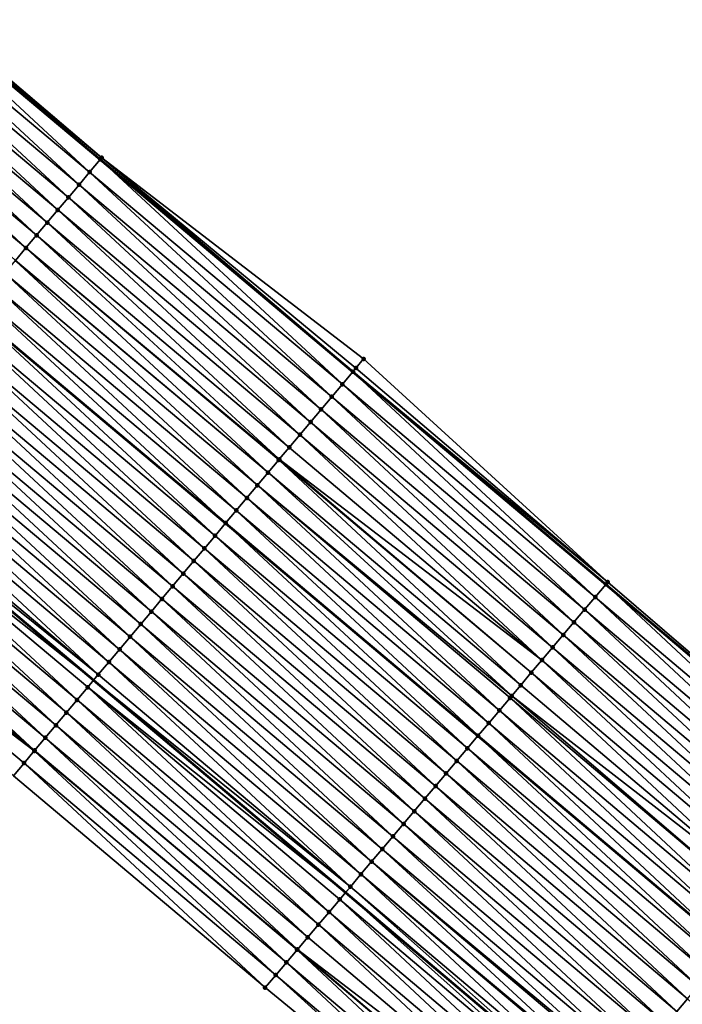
# Model space of a CAD drawing. Header units: feet. Extents: x 2017353 to 2024169, y 808050 to 818690.
# Tile 166 of 256: x 2018251 to 2018291, y 817841 to 817901. Entities that reach past the tile are written whole.
import ezdxf

# ---------------------------------------------------------------- set-up
doc = ezdxf.new("R2010")
doc.units = ezdxf.units.FT
doc.header["$MEASUREMENT"] = 0
for name, color, linetype, lineweight in [('EP_Travel Lane', 172, 'Continuous', 53), ('SB-Road Shots', 141, 'Continuous', 100), ('SB-Road X-Section', 40, 'Continuous', 13), ('STRIPING', 60, 'Continuous', 53)]:
    doc.layers.add(name, color=color, linetype=linetype, lineweight=lineweight)
doc.layers.add('I-77-MM15-17_SB-Surface-BORDER', color=7, linetype='Continuous')
doc.layers.add('I-77-MM15-17_SB-Surface-TIN', color=7, linetype='Continuous')

msp = doc.modelspace()

# ---------------------------------------------------------------- linework, layer by layer
at = {"layer": 'EP_Travel Lane'}
for points in [[(2018210.183222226, 817931.1870077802, 269.7851403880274), (2018225.499878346, 817918.3273868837, 269.6113218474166), (2018240.816608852, 817905.467703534, 269.4489522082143), (2018256.133410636, 817892.6079603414, 269.2975684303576), (2018271.450183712, 817879.7482412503, 269.1417662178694), (2018286.777772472, 817866.8396772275, 269.0113182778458), (2018302.058265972, 817853.9365822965, 268.8798401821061), (2018317.338730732, 817841.0335116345, 268.743551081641)], [(2018209.837923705, 817899.6795269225, 269.1135293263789), (2018225.13787068, 817886.7999023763, 268.9474481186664), (2018240.43789519, 817873.9202125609, 268.7933248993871), (2018255.737956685, 817861.0404916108, 268.6449031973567), (2018271.005062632, 817848.1670687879, 268.4980944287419), (2018286.285562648, 817835.2639683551, 268.3676963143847)]]:
    msp.add_polyline3d(points, dxfattribs=at)
at = {"layer": 'I-77-MM15-17_SB-Surface-BORDER', "color": 3, "linetype": 'Continuous', "lineweight": -3}
for points in [[(2018210.24334115, 817931.2586109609, 269.7853239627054), (2018225.924307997, 817918.8328708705, 269.6143342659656), (2018241.000938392, 817905.6872407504, 269.4498180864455), (2018256.230336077, 817892.7234003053, 269.2979192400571), (2018272.100115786, 817880.522392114, 269.1388112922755), (2018286.902219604, 817866.9870459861, 269.0119601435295), (2018302.070514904, 817853.9510856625, 268.880040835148), (2018317.360276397, 817841.0590244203, 268.7437714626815)], [(2018281.591588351, 817829.7073840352, 268.1817653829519), (2018266.135179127, 817842.4021124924, 268.3164072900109), (2018250.87661087, 817855.2525905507, 268.4717363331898), (2018235.559874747, 817868.1122788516, 268.6332146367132), (2018220.243043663, 817880.9720468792, 268.7800545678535), (2018206.198594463, 817895.34662863, 268.9782584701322)]]:
    msp.add_polyline3d(points, dxfattribs=at)
at = {"layer": 'I-77-MM15-17_SB-Surface-TIN', "color": 128, "linetype": 'Continuous', "lineweight": -3}
for points in [[(2018255.497251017, 817891.8504560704, 269.2821078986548), (2018240.816608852, 817905.467703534, 269.4489522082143), (2018240.18045776, 817904.7101923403, 269.4347871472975)], [(2018240.823556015, 817905.4759760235, 269.4491068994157), (2018240.816608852, 817905.467703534, 269.4489522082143), (2018256.133410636, 817892.6079603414, 269.2975684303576)], [(2018255.497251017, 817891.8504560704, 269.2821078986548), (2018256.133410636, 817892.6079603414, 269.2975684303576), (2018240.816608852, 817905.467703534, 269.4489522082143)], [(2018256.230336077, 817892.7234003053, 269.2979192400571), (2018241.000938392, 817905.6872407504, 269.4498180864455), (2018240.823556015, 817905.4759760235, 269.4491068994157)], [(2018256.140357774, 817892.6162326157, 269.2977372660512), (2018240.823556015, 817905.4759760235, 269.4491068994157), (2018256.133410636, 817892.6079603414, 269.2975684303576)], [(2018256.140357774, 817892.6162326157, 269.2977372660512), (2018256.230336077, 817892.7234003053, 269.2979192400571), (2018240.823556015, 817905.4759760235, 269.4491068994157)], [(2018254.854103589, 817891.0847136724, 269.2602115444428), (2018240.18045776, 817904.7101923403, 269.4347871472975), (2018239.53731292, 817903.9444477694, 269.4132892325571)], [(2018254.854103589, 817891.0847136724, 269.2602115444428), (2018255.497251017, 817891.8504560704, 269.2821078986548), (2018240.18045776, 817904.7101923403, 269.4347871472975)], [(2018254.210964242, 817890.3189644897, 269.2395603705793), (2018239.53731292, 817903.9444477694, 269.4132892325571), (2018238.89416305, 817903.1787074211, 269.3910163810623)], [(2018254.210964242, 817890.3189644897, 269.2395603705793), (2018254.854103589, 817891.0847136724, 269.2602115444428), (2018239.53731292, 817903.9444477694, 269.4132892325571)], [(2018253.567833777, 817889.5532078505, 269.2202777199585), (2018238.89416305, 817903.1787074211, 269.3910163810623), (2018238.251021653, 817902.4129599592, 269.3700490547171)], [(2018253.567833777, 817889.5532078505, 269.2202777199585), (2018254.210964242, 817890.3189644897, 269.2395603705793), (2018238.89416305, 817903.1787074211, 269.3910163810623)], [(2018252.92470781, 817888.7874474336, 269.2016883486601), (2018238.251021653, 817902.4129599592, 269.3700490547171), (2018237.607885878, 817901.6472077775, 269.3499479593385)], [(2018252.92470781, 817888.7874474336, 269.2016883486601), (2018253.567833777, 817889.5532078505, 269.2202777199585), (2018238.251021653, 817902.4129599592, 269.3700490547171)], [(2018252.28158711, 817888.0216825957, 269.1839103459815), (2018237.607885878, 817901.6472077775, 269.3499479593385), (2018236.964755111, 817900.8814513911, 269.3306185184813)], [(2018252.28158711, 817888.0216825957, 269.1839103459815), (2018252.92470781, 817888.7874474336, 269.2016883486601), (2018237.607885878, 817901.6472077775, 269.3499479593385)], [(2018251.638467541, 817887.255916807, 269.1663068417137), (2018236.964755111, 817900.8814513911, 269.3306185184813), (2018236.321628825, 817900.115691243, 269.3119794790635)], [(2018251.638467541, 817887.255916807, 269.1663068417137), (2018252.28158711, 817888.0216825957, 269.1839103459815), (2018236.964755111, 817900.8814513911, 269.3306185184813)], [(2018250.995342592, 817886.4901555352, 269.1478743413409), (2018251.638467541, 817887.255916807, 269.1663068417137), (2018236.321628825, 817900.115691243, 269.3119794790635)], [(2018271.457130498, 817879.7565135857, 269.1418985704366), (2018256.230336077, 817892.7234003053, 269.2979192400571), (2018256.140357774, 817892.6162326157, 269.2977372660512)], [(2018271.457130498, 817879.7565135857, 269.1418985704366), (2018271.634259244, 817879.9674771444, 269.1425395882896), (2018256.230336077, 817892.7234003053, 269.2979192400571)], [(2018271.634259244, 817879.9674771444, 269.1425395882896), (2018272.100115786, 817880.522392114, 269.1388112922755), (2018256.230336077, 817892.7234003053, 269.2979192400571)], [(2018270.814045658, 817878.9907186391, 269.1296462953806), (2018256.133410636, 817892.6079603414, 269.2975684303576), (2018255.497251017, 817891.8504560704, 269.2821078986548)], [(2018256.140357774, 817892.6162326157, 269.2977372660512), (2018256.133410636, 817892.6079603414, 269.2975684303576), (2018271.450183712, 817879.7482412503, 269.1417662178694)], [(2018270.814045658, 817878.9907186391, 269.1296462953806), (2018271.450183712, 817879.7482412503, 269.1417662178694), (2018256.133410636, 817892.6079603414, 269.2975684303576)], [(2018271.457130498, 817879.7565135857, 269.1418985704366), (2018256.140357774, 817892.6162326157, 269.2977372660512), (2018271.450183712, 817879.7482412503, 269.1417662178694)], [(2018270.170915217, 817878.2249619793, 269.1103673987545), (2018255.497251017, 817891.8504560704, 269.2821078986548), (2018254.854103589, 817891.0847136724, 269.2602115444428)], [(2018270.170915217, 817878.2249619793, 269.1103673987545), (2018270.814045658, 817878.9907186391, 269.1296462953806), (2018255.497251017, 817891.8504560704, 269.2821078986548)], [(2018269.527777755, 817877.4592112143, 269.0900066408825), (2018254.854103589, 817891.0847136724, 269.2602115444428), (2018254.210964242, 817890.3189644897, 269.2395603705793)], [(2018269.527777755, 817877.4592112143, 269.0900066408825), (2018270.170915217, 817878.2249619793, 269.1103673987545), (2018254.854103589, 817891.0847136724, 269.2602115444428)], [(2018268.884651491, 817876.6934510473, 269.0713714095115), (2018254.210964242, 817890.3189644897, 269.2395603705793), (2018253.567833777, 817889.5532078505, 269.2202777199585)], [(2018268.884651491, 817876.6934510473, 269.0713714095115), (2018269.527777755, 817877.4592112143, 269.0900066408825), (2018254.210964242, 817890.3189644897, 269.2395603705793)], [(2018268.241552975, 817875.9276675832, 269.0570118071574), (2018253.567833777, 817889.5532078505, 269.2202777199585), (2018252.92470781, 817888.7874474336, 269.2016883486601)], [(2018268.241552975, 817875.9276675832, 269.0570118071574), (2018268.884651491, 817876.6934510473, 269.0713714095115), (2018253.567833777, 817889.5532078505, 269.2202777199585)], [(2018267.598433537, 817875.1619016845, 269.0394284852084), (2018252.92470781, 817888.7874474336, 269.2016883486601), (2018252.28158711, 817888.0216825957, 269.1839103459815)], [(2018267.598433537, 817875.1619016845, 269.0394284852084), (2018268.241552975, 817875.9276675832, 269.0570118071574), (2018252.92470781, 817888.7874474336, 269.2016883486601)], [(2018266.992693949, 817874.4406540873, 269.0221154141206), (2018252.28158711, 817888.0216825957, 269.1839103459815), (2018251.638467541, 817887.255916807, 269.1663068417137)], [(2018266.992693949, 817874.4406540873, 269.0221154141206), (2018267.598433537, 817875.1619016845, 269.0394284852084), (2018252.28158711, 817888.0216825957, 269.1839103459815)], [(2018266.312156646, 817873.6304018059, 268.9984039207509), (2018251.638467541, 817887.255916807, 269.1663068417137), (2018250.995342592, 817886.4901555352, 269.1478743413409)], [(2018266.312156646, 817873.6304018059, 268.9984039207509), (2018266.955308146, 817874.3961407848, 269.0209277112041), (2018251.638467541, 817887.255916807, 269.1663068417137)], [(2018266.955308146, 817874.3961407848, 269.0209277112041), (2018266.992693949, 817874.4406540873, 269.0221154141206), (2018251.638467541, 817887.255916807, 269.1663068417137)], [(2018265.668994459, 817872.8646717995, 268.9742333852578), (2018250.987887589, 817886.4812792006, 269.1476416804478), (2018250.352188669, 817885.7244185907, 269.1249771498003)], [(2018266.312156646, 817873.6304018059, 268.9984039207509), (2018250.995342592, 817886.4901555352, 269.1478743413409), (2018250.987887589, 817886.4812792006, 269.1476416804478)], [(2018265.668994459, 817872.8646717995, 268.9742333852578), (2018266.312156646, 817873.6304018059, 268.9984039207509), (2018250.987887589, 817886.4812792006, 269.1476416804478)], [(2018265.025851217, 817872.0989258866, 268.9529821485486), (2018250.352188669, 817885.7244185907, 269.1249771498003), (2018249.709025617, 817884.9586893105, 269.1006733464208)], [(2018265.025851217, 817872.0989258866, 268.9529821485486), (2018265.668994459, 817872.8646717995, 268.9742333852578), (2018250.352188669, 817885.7244185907, 269.1249771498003)], [(2018264.382708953, 817871.3331791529, 268.9318814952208), (2018249.709025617, 817884.9586893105, 269.1006733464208), (2018249.0658692, 817884.1929544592, 269.0773919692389)], [(2018264.382708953, 817871.3331791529, 268.9318814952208), (2018265.025851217, 817872.0989258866, 268.9529821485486), (2018249.709025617, 817884.9586893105, 269.1006733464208)], [(2018263.739537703, 817870.5674567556, 268.9063145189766), (2018249.0658692, 817884.1929544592, 269.0773919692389), (2018248.42271326, 817883.4272192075, 269.0541841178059)], [(2018263.739537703, 817870.5674567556, 268.9063145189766), (2018264.382708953, 817871.3331791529, 268.9318814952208), (2018249.0658692, 817884.1929544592, 269.0773919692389)], [(2018263.096366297, 817869.8017344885, 268.8807236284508), (2018248.414724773, 817883.4177081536, 269.0538987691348), (2018247.779558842, 817882.6614826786, 269.0312106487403)], [(2018248.42271326, 817883.4272192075, 269.0541841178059), (2018248.414724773, 817883.4177081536, 269.0538987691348), (2018263.73154912, 817870.5579460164, 268.905996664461)], [(2018263.096366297, 817869.8017344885, 268.8807236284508), (2018263.73154912, 817870.5579460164, 268.905996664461), (2018248.414724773, 817883.4177081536, 269.0538987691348)], [(2018263.739537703, 817870.5674567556, 268.9063145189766), (2018248.42271326, 817883.4272192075, 269.0541841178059), (2018263.73154912, 817870.5579460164, 268.905996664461)], [(2018262.453205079, 817869.036003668, 268.8567025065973), (2018247.779558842, 817882.6614826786, 269.0312106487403), (2018247.136401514, 817881.8957485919, 269.007788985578)], [(2018262.453205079, 817869.036003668, 268.8567025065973), (2018263.096366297, 817869.8017344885, 268.8807236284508), (2018247.779558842, 817882.6614826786, 269.0312106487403)], [(2018261.810045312, 817868.2702716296, 268.8329048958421), (2018247.136401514, 817881.8957485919, 269.007788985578), (2018246.493248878, 817881.1300105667, 268.9850901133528)], [(2018261.810045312, 817868.2702716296, 268.8329048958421), (2018262.453205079, 817869.036003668, 268.8567025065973), (2018247.136401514, 817881.8957485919, 269.007788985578)], [(2018261.166901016, 817867.5045266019, 268.8114911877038), (2018246.493248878, 817881.1300105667, 268.9850901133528), (2018245.850110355, 817880.3642606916, 268.9645660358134)], [(2018261.166901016, 817867.5045266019, 268.8114911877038), (2018261.810045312, 817868.2702716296, 268.8329048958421), (2018246.493248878, 817881.1300105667, 268.9850901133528)], [(2018260.523784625, 817866.7387581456, 268.7943772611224), (2018245.850110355, 817880.3642606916, 268.9645660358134), (2018245.206988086, 817879.59849717, 268.9465464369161)], [(2018260.523784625, 817866.7387581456, 268.7943772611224), (2018261.166901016, 817867.5045266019, 268.8114911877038), (2018245.850110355, 817880.3642606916, 268.9645660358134)], [(2018286.902219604, 817866.9870459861, 269.0119601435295), (2018272.100115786, 817880.522392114, 269.1388112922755), (2018271.634259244, 817879.9674771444, 269.1425395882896)], [(2018259.880672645, 817865.9729859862, 268.777942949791), (2018245.206988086, 817879.59849717, 268.9465464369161), (2018244.563863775, 817878.8327353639, 268.9282120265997)], [(2018259.880672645, 817865.9729859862, 268.777942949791), (2018260.523784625, 817866.7387581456, 268.7943772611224), (2018245.206988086, 817879.59849717, 268.9465464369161)], [(2018286.139450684, 817866.0839440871, 268.9948683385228), (2018271.450183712, 817879.7482412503, 269.1417662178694), (2018270.814045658, 817878.9907186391, 269.1296462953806)], [(2018271.457130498, 817879.7565135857, 269.1418985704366), (2018271.450183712, 817879.7482412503, 269.1417662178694), (2018286.777772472, 817866.8396772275, 269.0113182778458)], [(2018286.139450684, 817866.0839440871, 268.9948683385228), (2018286.777772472, 817866.8396772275, 269.0113182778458), (2018271.450183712, 817879.7482412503, 269.1417662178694)], [(2018286.902219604, 817866.9870459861, 269.0119601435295), (2018271.634259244, 817879.9674771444, 269.1425395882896), (2018271.457130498, 817879.7565135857, 269.1418985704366)], [(2018286.784718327, 817866.847900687, 269.0114972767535), (2018271.457130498, 817879.7565135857, 269.1418985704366), (2018286.777772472, 817866.8396772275, 269.0113182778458)], [(2018286.784718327, 817866.847900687, 269.0114972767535), (2018286.902219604, 817866.9870459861, 269.0119601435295), (2018271.457130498, 817879.7565135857, 269.1418985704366)], [(2018285.494141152, 817865.3200228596, 268.9712352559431), (2018270.814045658, 817878.9907186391, 269.1296462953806), (2018270.170915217, 817878.2249619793, 269.1103673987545)], [(2018285.494141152, 817865.3200228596, 268.9712352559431), (2018286.139450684, 817866.0839440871, 268.9948683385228), (2018270.814045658, 817878.9907186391, 269.1296462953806)], [(2018259.237535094, 817865.2072352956, 268.7575685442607), (2018244.563863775, 817878.8327353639, 268.9282120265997), (2018243.920725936, 817878.0669849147, 268.9077933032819)], [(2018259.237535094, 817865.2072352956, 268.7575685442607), (2018259.880672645, 817865.9729859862, 268.777942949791), (2018244.563863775, 817878.8327353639, 268.9282120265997)], [(2018258.594385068, 817864.4414950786, 268.7352719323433), (2018243.920725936, 817878.0669849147, 268.9077933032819), (2018243.27757803, 817877.3012429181, 268.8858233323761)], [(2018258.594385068, 817864.4414950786, 268.7352719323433), (2018259.237535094, 817865.2072352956, 268.7575685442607), (2018243.920725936, 817878.0669849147, 268.9077933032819)], [(2018284.848850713, 817864.5560855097, 268.9507945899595), (2018270.170915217, 817878.2249619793, 269.1103673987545), (2018269.527777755, 817877.4592112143, 269.0900066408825)], [(2018284.848850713, 817864.5560855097, 268.9507945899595), (2018285.494141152, 817865.3200228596, 268.9712352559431), (2018270.170915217, 817878.2249619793, 269.1103673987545)], [(2018257.951244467, 817863.6757469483, 268.7144276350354), (2018243.27757803, 817877.3012429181, 268.8858233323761), (2018242.634436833, 817876.5354952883, 268.8648871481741)], [(2018257.951244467, 817863.6757469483, 268.7144276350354), (2018258.594385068, 817864.4414950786, 268.7352719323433), (2018243.27757803, 817877.3012429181, 268.8858233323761)], [(2018284.203568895, 817863.7921408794, 268.9317955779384), (2018269.527777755, 817877.4592112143, 269.0900066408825), (2018268.884651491, 817876.6934510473, 269.0713714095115)], [(2018284.203568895, 817863.7921408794, 268.9317955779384), (2018284.848850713, 817864.5560855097, 268.9507945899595), (2018269.527777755, 817877.4592112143, 269.0900066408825)], [(2018283.558299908, 817863.0281854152, 268.9149417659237), (2018268.884651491, 817876.6934510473, 269.0713714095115), (2018268.241552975, 817875.9276675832, 269.0570118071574)], [(2018283.558299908, 817863.0281854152, 268.9149417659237), (2018284.203568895, 817863.7921408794, 268.9317955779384), (2018268.884651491, 817876.6934510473, 269.0713714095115)], [(2018257.308109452, 817862.9099941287, 268.6944439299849), (2018242.634436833, 817876.5354952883, 268.8648871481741), (2018241.991292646, 817875.7697501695, 268.8434901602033)], [(2018257.308109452, 817862.9099941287, 268.6944439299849), (2018257.951244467, 817863.6757469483, 268.7144276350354), (2018242.634436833, 817876.5354952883, 268.8648871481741)], [(2018256.664971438, 817862.144243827, 268.6739981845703), (2018241.991292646, 817875.7697501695, 268.8434901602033), (2018241.348148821, 817875.0040047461, 268.8221490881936)], [(2018256.664971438, 817862.144243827, 268.6739981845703), (2018257.308109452, 817862.9099941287, 268.6944439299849), (2018241.991292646, 817875.7697501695, 268.8434901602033)], [(2018282.913023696, 817862.2642360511, 268.8968800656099), (2018268.241552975, 817875.9276675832, 269.0570118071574), (2018267.598433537, 817875.1619016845, 269.0394284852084)], [(2018282.913023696, 817862.2642360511, 268.8968800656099), (2018283.558299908, 817863.0281854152, 268.9149417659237), (2018268.241552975, 817875.9276675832, 269.0570118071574)], [(2018256.021833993, 817861.3784930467, 268.6536402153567), (2018241.348148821, 817875.0040047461, 268.8221490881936), (2018240.705008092, 817874.2382567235, 268.8012850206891)], [(2018256.021833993, 817861.3784930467, 268.6536402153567), (2018256.664971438, 817862.144243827, 268.6739981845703), (2018241.348148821, 817875.0040047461, 268.8221490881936)], [(2018282.913023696, 817862.2642360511, 268.8968800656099), (2018267.598433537, 817875.1619016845, 269.0394284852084), (2018266.992693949, 817874.4406540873, 269.0221154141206)], [(2018256.021833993, 817861.3784930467, 268.6536402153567), (2018240.705008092, 817874.2382567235, 268.8012850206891), (2018240.43789519, 817873.9202125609, 268.7933248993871)], [(2018281.622449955, 817860.7363553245, 268.857192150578), (2018266.955308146, 817874.3961407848, 269.0209277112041), (2018266.312156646, 817873.6304018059, 268.9984039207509)], [(2018282.267743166, 817861.5002903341, 268.8780962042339), (2018266.992693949, 817874.4406540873, 269.0221154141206), (2018266.955308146, 817874.3961407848, 269.0209277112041)], [(2018281.622449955, 817860.7363553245, 268.857192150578), (2018282.267743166, 817861.5002903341, 268.8780962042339), (2018266.955308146, 817874.3961407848, 269.0209277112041)], [(2018282.267743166, 817861.5002903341, 268.8780962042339), (2018282.913023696, 817862.2642360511, 268.8968800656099), (2018266.992693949, 817874.4406540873, 269.0221154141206)], [(2018240.061878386, 817873.4724994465, 268.7821193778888), (2018255.737956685, 817861.0404916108, 268.6449031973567), (2018240.43789519, 817873.9202125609, 268.7933248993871)], [(2018256.021833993, 817861.3784930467, 268.6536402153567), (2018240.43789519, 817873.9202125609, 268.7933248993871), (2018255.737956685, 817861.0404916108, 268.6449031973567)], [(2018281.077101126, 817860.0907408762, 268.8394692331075), (2018266.312156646, 817873.6304018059, 268.9984039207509), (2018265.668994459, 817872.8646717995, 268.9742333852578)], [(2018281.077101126, 817860.0907408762, 268.8394692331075), (2018281.622449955, 817860.7363553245, 268.857192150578), (2018266.312156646, 817873.6304018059, 268.9984039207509)], [(2018254.735571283, 817859.8469812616, 268.6148007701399), (2018240.061878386, 817873.4724994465, 268.7821193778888), (2018239.418758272, 817872.7067341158, 268.7644318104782)], [(2018255.378700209, 817860.6127391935, 268.6338462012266), (2018255.737956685, 817861.0404916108, 268.6449031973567), (2018240.061878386, 817873.4724994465, 268.7821193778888)], [(2018254.735571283, 817859.8469812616, 268.6148007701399), (2018255.378700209, 817860.6127391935, 268.6338462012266), (2018240.061878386, 817873.4724994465, 268.7821193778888)], [(2018254.092437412, 817859.0812274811, 268.5949934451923), (2018239.418758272, 817872.7067341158, 268.7644318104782), (2018238.775636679, 817871.9409700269, 268.7465163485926)], [(2018254.092437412, 817859.0812274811, 268.5949934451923), (2018254.735571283, 817859.8469812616, 268.6148007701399), (2018239.418758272, 817872.7067341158, 268.7644318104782)], [(2018280.33185812, 817859.2084898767, 268.8144788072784), (2018265.668994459, 817872.8646717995, 268.9742333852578), (2018265.025851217, 817872.0989258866, 268.9529821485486)], [(2018280.33185812, 817859.2084898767, 268.8144788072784), (2018280.97715621, 817859.9724207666, 268.8361986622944), (2018265.668994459, 817872.8646717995, 268.9742333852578)], [(2018280.97715621, 817859.9724207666, 268.8361986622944), (2018281.077101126, 817860.0907408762, 268.8394692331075), (2018265.668994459, 817872.8646717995, 268.9742333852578)], [(2018253.449285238, 817858.3154890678, 268.5723658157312), (2018238.775636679, 817871.9409700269, 268.7465163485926), (2018238.13250566, 817871.1752138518, 268.7271484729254)], [(2018253.449285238, 817858.3154890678, 268.5723658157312), (2018254.092437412, 817859.0812274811, 268.5949934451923), (2018238.775636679, 817871.9409700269, 268.7465163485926)], [(2018279.686553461, 817858.4445645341, 268.7916605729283), (2018265.025851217, 817872.0989258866, 268.9529821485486), (2018264.382708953, 817871.3331791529, 268.9318814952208)], [(2018279.686553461, 817858.4445645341, 268.7916605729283), (2018280.33185812, 817859.2084898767, 268.8144788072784), (2018265.025851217, 817872.0989258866, 268.9529821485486)], [(2018252.806121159, 817857.5497606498, 268.5479037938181), (2018238.13250566, 817871.1752138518, 268.7271484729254), (2018237.489355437, 817870.4094738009, 268.704821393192)], [(2018252.806121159, 817857.5497606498, 268.5479037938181), (2018253.449285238, 817858.3154890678, 268.5723658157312), (2018238.13250566, 817871.1752138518, 268.7271484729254)], [(2018279.041245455, 817857.6806420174, 268.7682827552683), (2018264.382708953, 817871.3331791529, 268.9318814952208), (2018263.739537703, 817870.5674567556, 268.9063145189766)], [(2018279.041245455, 817857.6806420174, 268.7682827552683), (2018279.686553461, 817858.4445645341, 268.7916605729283), (2018264.382708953, 817871.3331791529, 268.9318814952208)], [(2018252.162952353, 817856.7840361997, 268.5227135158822), (2018237.489355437, 817870.4094738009, 268.704821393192), (2018236.8461961, 817869.6437414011, 268.6810901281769)], [(2018252.162952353, 817856.7840361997, 268.5227135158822), (2018252.806121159, 817857.5497606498, 268.5479037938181), (2018237.489355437, 817870.4094738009, 268.704821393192)], [(2018278.395946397, 817856.9167119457, 268.7464009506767), (2018263.73154912, 817870.5579460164, 268.905996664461), (2018263.096366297, 817869.8017344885, 268.8807236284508)], [(2018263.739537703, 817870.5674567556, 268.9063145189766), (2018263.73154912, 817870.5579460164, 268.905996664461), (2018279.033227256, 817857.671149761, 268.7680108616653)], [(2018278.395946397, 817856.9167119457, 268.7464009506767), (2018279.033227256, 817857.671149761, 268.7680108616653), (2018263.73154912, 817870.5579460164, 268.905996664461)], [(2018279.041245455, 817857.6806420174, 268.7682827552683), (2018263.739537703, 817870.5674567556, 268.9063145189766), (2018279.033227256, 817857.671149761, 268.7680108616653)], [(2018252.141168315, 817856.7581014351, 268.521843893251), (2018236.8461961, 817869.6437414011, 268.6810901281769), (2018236.203034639, 817868.8780107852, 268.657031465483)], [(2018252.141168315, 817856.7581014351, 268.521843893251), (2018252.162952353, 817856.7840361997, 268.5227135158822), (2018236.8461961, 817869.6437414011, 268.6810901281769)], [(2018277.750636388, 817856.152791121, 268.7226880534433), (2018263.096366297, 817869.8017344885, 268.8807236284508), (2018262.453205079, 817869.036003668, 268.8567025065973)], [(2018277.750636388, 817856.152791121, 268.7226880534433), (2018278.395946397, 817856.9167119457, 268.7464009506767), (2018263.096366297, 817869.8017344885, 268.8807236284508)], [(2018250.87661087, 817855.2525905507, 268.4717363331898), (2018251.519780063, 817856.0183146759, 268.4969862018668), (2018236.203034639, 817868.8780107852, 268.657031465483)], [(2018251.519780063, 817856.0183146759, 268.4969862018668), (2018252.141168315, 817856.7581014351, 268.521843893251), (2018236.203034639, 817868.8780107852, 268.657031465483)], [(2018277.105313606, 817855.3888810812, 268.6968396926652), (2018262.453205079, 817869.036003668, 268.8567025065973), (2018261.810045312, 817868.2702716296, 268.8329048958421)], [(2018277.105313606, 817855.3888810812, 268.6968396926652), (2018277.750636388, 817856.152791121, 268.7226880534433), (2018262.453205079, 817869.036003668, 268.8567025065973)], [(2018276.460012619, 817854.6249526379, 268.6746353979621), (2018261.810045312, 817868.2702716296, 268.8329048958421), (2018261.166901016, 817867.5045266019, 268.8114911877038)], [(2018276.460012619, 817854.6249526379, 268.6746353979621), (2018277.105313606, 817855.3888810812, 268.6968396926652), (2018261.810045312, 817868.2702716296, 268.8329048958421)], [(2018275.81474463, 817853.860996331, 268.6579484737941), (2018261.166901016, 817867.5045266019, 268.8114911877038), (2018260.523784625, 817866.7387581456, 268.7943772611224)], [(2018275.81474463, 817853.860996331, 268.6579484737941), (2018276.460012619, 817854.6249526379, 268.6746353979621), (2018261.166901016, 817867.5045266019, 268.8114911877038)], [(2018275.169468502, 817853.0970468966, 268.6399007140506), (2018260.523784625, 817866.7387581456, 268.7943772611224), (2018259.880672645, 817865.9729859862, 268.777942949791)], [(2018275.169468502, 817853.0970468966, 268.6399007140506), (2018275.81474463, 817853.860996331, 268.6579484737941), (2018260.523784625, 817866.7387581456, 268.7943772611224)], [(2018301.419942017, 817853.1808507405, 268.8630476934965), (2018286.777772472, 817866.8396772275, 269.0113182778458), (2018286.139450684, 817866.0839440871, 268.9948683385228)], [(2018286.784718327, 817866.847900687, 269.0114972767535), (2018286.777772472, 817866.8396772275, 269.0113182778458), (2018302.058265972, 817853.9365822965, 268.8798401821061)], [(2018301.419942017, 817853.1808507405, 268.8630476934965), (2018302.058265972, 817853.9365822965, 268.8798401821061), (2018286.777772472, 817866.8396772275, 269.0113182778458)], [(2018302.070514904, 817853.9510856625, 268.880040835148), (2018286.902219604, 817866.9870459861, 269.0119601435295), (2018286.784718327, 817866.847900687, 269.0114972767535)], [(2018302.065211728, 817853.9448055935, 268.8800229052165), (2018286.784718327, 817866.847900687, 269.0114972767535), (2018302.058265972, 817853.9365822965, 268.8798401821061)], [(2018302.065211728, 817853.9448055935, 268.8800229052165), (2018302.070514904, 817853.9510856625, 268.880040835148), (2018286.784718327, 817866.847900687, 269.0114972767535)], [(2018274.524181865, 817852.3331063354, 268.6200959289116), (2018259.880672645, 817865.9729859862, 268.777942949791), (2018259.237535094, 817865.2072352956, 268.7575685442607)], [(2018274.524181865, 817852.3331063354, 268.6200959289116), (2018275.169468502, 817853.0970468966, 268.6399007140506), (2018259.880672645, 817865.9729859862, 268.777942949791)], [(2018300.774609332, 817852.4169490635, 268.835542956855), (2018286.139450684, 817866.0839440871, 268.9948683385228), (2018285.494141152, 817865.3200228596, 268.9712352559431)], [(2018300.774609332, 817852.4169490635, 268.835542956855), (2018301.419942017, 817853.1808507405, 268.8630476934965), (2018286.139450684, 817866.0839440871, 268.9948683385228)], [(2018273.878895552, 817851.5691655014, 268.6003451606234), (2018259.237535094, 817865.2072352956, 268.7575685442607), (2018258.594385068, 817864.4414950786, 268.7352719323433)], [(2018273.878895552, 817851.5691655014, 268.6003451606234), (2018274.524181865, 817852.3331063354, 268.6200959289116), (2018259.237535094, 817865.2072352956, 268.7575685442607)], [(2018300.129309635, 817851.6530195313, 268.8135539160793), (2018285.494141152, 817865.3200228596, 268.9712352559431), (2018284.848850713, 817864.5560855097, 268.9507945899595)], [(2018300.129309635, 817851.6530195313, 268.8135539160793), (2018300.774609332, 817852.4169490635, 268.835542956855), (2018285.494141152, 817865.3200228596, 268.9712352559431)], [(2018273.233604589, 817850.8052285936, 268.5798169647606), (2018258.594385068, 817864.4414950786, 268.7352719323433), (2018257.951244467, 817863.6757469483, 268.7144276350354)], [(2018273.233604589, 817850.8052285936, 268.5798169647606), (2018273.878895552, 817851.5691655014, 268.6003451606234), (2018258.594385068, 817864.4414950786, 268.7352719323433)], [(2018299.484023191, 817850.8890788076, 268.7937809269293), (2018284.848850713, 817864.5560855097, 268.9507945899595), (2018284.203568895, 817863.7921408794, 268.9317955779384)], [(2018299.484023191, 817850.8890788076, 268.7937809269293), (2018300.129309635, 817851.6530195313, 268.8135539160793), (2018284.848850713, 817864.5560855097, 268.9507945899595)], [(2018272.588302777, 817850.0413008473, 268.5574746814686), (2018257.951244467, 817863.6757469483, 268.7144276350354), (2018257.308109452, 817862.9099941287, 268.6944439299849)], [(2018272.588302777, 817850.0413008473, 268.5574746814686), (2018273.233604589, 817850.8052285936, 268.5798169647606), (2018257.951244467, 817863.6757469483, 268.7144276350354)], [(2018298.838740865, 817850.1251346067, 268.7746964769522), (2018284.203568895, 817863.7921408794, 268.9317955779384), (2018283.558299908, 817863.0281854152, 268.9149417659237)], [(2018298.838740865, 817850.1251346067, 268.7746964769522), (2018299.484023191, 817850.8890788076, 268.7937809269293), (2018284.203568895, 817863.7921408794, 268.9317955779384)], [(2018271.942991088, 817849.2773814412, 268.533480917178), (2018257.308109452, 817862.9099941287, 268.6944439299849), (2018256.664971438, 817862.144243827, 268.6739981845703)], [(2018271.942991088, 817849.2773814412, 268.533480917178), (2018272.588302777, 817850.0413008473, 268.5574746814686), (2018257.308109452, 817862.9099941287, 268.6944439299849)], [(2018298.193457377, 817849.3611913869, 268.7554177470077), (2018283.558299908, 817863.0281854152, 268.9149417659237), (2018282.913023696, 817862.2642360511, 268.8968800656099)], [(2018298.193457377, 817849.3611913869, 268.7554177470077), (2018298.838740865, 817850.1251346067, 268.7746964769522), (2018283.558299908, 817863.0281854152, 268.9149417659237)], [(2018297.548166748, 817848.5972541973, 268.7349449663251), (2018282.913023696, 817862.2642360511, 268.8968800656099), (2018282.267743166, 817861.5002903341, 268.8780962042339)], [(2018297.548166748, 817848.5972541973, 268.7349449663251), (2018298.193457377, 817849.3611913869, 268.7554177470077), (2018282.913023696, 817862.2642360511, 268.8968800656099)], [(2018271.297673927, 817848.5134666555, 268.5085722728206), (2018256.664971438, 817862.144243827, 268.6739981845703), (2018256.021833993, 817861.3784930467, 268.6536402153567)], [(2018271.297673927, 817848.5134666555, 268.5085722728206), (2018271.942991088, 817849.2773814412, 268.533480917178), (2018256.664971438, 817862.144243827, 268.6739981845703)], [(2018255.378700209, 817860.6127391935, 268.6338462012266), (2018271.005062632, 817848.1670687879, 268.4980944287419), (2018255.737956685, 817861.0404916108, 268.6449031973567)], [(2018271.297673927, 817848.5134666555, 268.5085722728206), (2018256.021833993, 817861.3784930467, 268.6536402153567), (2018255.737956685, 817861.0404916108, 268.6449031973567)], [(2018271.297673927, 817848.5134666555, 268.5085722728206), (2018255.737956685, 817861.0404916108, 268.6449031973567), (2018271.005062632, 817848.1670687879, 268.4980944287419)], [(2018296.902883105, 817847.8333111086, 268.7156402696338), (2018282.267743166, 817861.5002903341, 268.8780962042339), (2018281.622449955, 817860.7363553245, 268.857192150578)], [(2018296.902883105, 817847.8333111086, 268.7156402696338), (2018297.548166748, 817848.5972541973, 268.7349449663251), (2018282.267743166, 817861.5002903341, 268.8780962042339)], [(2018270.007084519, 817846.9855991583, 268.4662647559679), (2018255.378700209, 817860.6127391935, 268.6338462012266), (2018254.735571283, 817859.8469812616, 268.6148007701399)], [(2018270.65236754, 817847.7495427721, 268.4854651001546), (2018271.005062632, 817848.1670687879, 268.4980944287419), (2018255.378700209, 817860.6127391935, 268.6338462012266)], [(2018270.007084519, 817846.9855991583, 268.4662647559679), (2018270.65236754, 817847.7495427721, 268.4854651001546), (2018255.378700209, 817860.6127391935, 268.6338462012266)], [(2018296.902883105, 817847.8333111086, 268.7156402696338), (2018281.622449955, 817860.7363553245, 268.857192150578), (2018281.077101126, 817860.0907408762, 268.8394692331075)], [(2018269.361798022, 817846.2216584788, 268.4464834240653), (2018254.735571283, 817859.8469812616, 268.6148007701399), (2018254.092437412, 817859.0812274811, 268.5949934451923)], [(2018269.361798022, 817846.2216584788, 268.4464834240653), (2018270.007084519, 817846.9855991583, 268.4662647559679), (2018254.735571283, 817859.8469812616, 268.6148007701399)], [(2018295.612301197, 817846.305437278, 268.6745860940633), (2018280.97715621, 817859.9724207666, 268.8361986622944), (2018280.33185812, 817859.2084898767, 268.8144788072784)], [(2018296.257597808, 817847.0693694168, 268.6960589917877), (2018281.077101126, 817860.0907408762, 268.8394692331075), (2018280.97715621, 817859.9724207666, 268.8361986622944)], [(2018295.612301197, 817846.305437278, 268.6745860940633), (2018296.257597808, 817847.0693694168, 268.6960589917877), (2018280.97715621, 817859.9724207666, 268.8361986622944)], [(2018296.257597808, 817847.0693694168, 268.6960589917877), (2018296.902883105, 817847.8333111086, 268.7156402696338), (2018281.077101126, 817860.0907408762, 268.8394692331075)], [(2018268.716488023, 817845.4577376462, 268.422772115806), (2018254.092437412, 817859.0812274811, 268.5949934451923), (2018253.449285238, 817858.3154890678, 268.5723658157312)], [(2018268.716488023, 817845.4577376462, 268.422772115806), (2018269.361798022, 817846.2216584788, 268.4464834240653), (2018254.092437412, 817859.0812274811, 268.5949934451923)], [(2018294.967016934, 817845.5414947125, 268.6551778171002), (2018280.33185812, 817859.2084898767, 268.8144788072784), (2018279.686553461, 817858.4445645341, 268.7916605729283)], [(2018294.967016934, 817845.5414947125, 268.6551778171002), (2018295.612301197, 817846.305437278, 268.6745860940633), (2018280.33185812, 817859.2084898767, 268.8144788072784)], [(2018268.092751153, 817844.7193858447, 268.3973261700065), (2018253.449285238, 817858.3154890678, 268.5723658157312), (2018252.806121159, 817857.5497606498, 268.5479037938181)], [(2018268.092751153, 817844.7193858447, 268.3973261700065), (2018268.716488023, 817845.4577376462, 268.422772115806), (2018253.449285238, 817858.3154890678, 268.5723658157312)], [(2018294.321778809, 817844.777513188, 268.6434839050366), (2018279.686553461, 817858.4445645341, 268.7916605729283), (2018279.041245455, 817857.6806420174, 268.7682827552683)], [(2018294.321778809, 817844.777513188, 268.6434839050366), (2018294.967016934, 817845.5414947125, 268.6551778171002), (2018279.686553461, 817858.4445645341, 268.7916605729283)], [(2018267.425830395, 817843.9299277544, 268.3690580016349), (2018252.806121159, 817857.5497606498, 268.5479037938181), (2018252.162952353, 817856.7840361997, 268.5227135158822)], [(2018267.425830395, 817843.9299277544, 268.3690580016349), (2018268.071162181, 817844.6938301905, 268.3964120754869), (2018252.806121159, 817857.5497606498, 268.5479037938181)], [(2018268.071162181, 817844.6938301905, 268.3964120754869), (2018268.092751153, 817844.7193858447, 268.3973261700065), (2018252.806121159, 817857.5497606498, 268.5479037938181)], [(2018293.676482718, 817844.0135806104, 268.6220979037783), (2018279.033227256, 817857.671149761, 268.7680108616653), (2018278.395946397, 817856.9167119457, 268.7464009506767)], [(2018279.041245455, 817857.6806420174, 268.7682827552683), (2018279.033227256, 817857.671149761, 268.7680108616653), (2018294.313760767, 817844.7680210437, 268.6432181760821)], [(2018293.676482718, 817844.0135806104, 268.6220979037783), (2018294.313760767, 817844.7680210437, 268.6432181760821), (2018279.033227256, 817857.671149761, 268.7680108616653)], [(2018294.321778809, 817844.777513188, 268.6434839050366), (2018279.041245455, 817857.6806420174, 268.7682827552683), (2018294.313760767, 817844.7680210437, 268.6432181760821)], [(2018293.031176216, 817843.2496568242, 268.5989710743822), (2018278.395946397, 817856.9167119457, 268.7464009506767), (2018277.750636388, 817856.152791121, 268.7226880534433)], [(2018293.031176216, 817843.2496568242, 268.5989710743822), (2018293.676482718, 817844.0135806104, 268.6220979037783), (2018278.395946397, 817856.9167119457, 268.7464009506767)], [(2018266.780501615, 817843.16602278, 268.3422066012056), (2018252.141168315, 817856.7581014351, 268.521843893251), (2018251.519780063, 817856.0183146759, 268.4969862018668)], [(2018267.425830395, 817843.9299277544, 268.3690580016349), (2018252.162952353, 817856.7840361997, 268.5227135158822), (2018252.141168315, 817856.7581014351, 268.521843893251)], [(2018266.780501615, 817843.16602278, 268.3422066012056), (2018267.425830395, 817843.9299277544, 268.3690580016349), (2018252.141168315, 817856.7581014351, 268.521843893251)], [(2018266.135179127, 817842.4021124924, 268.3164072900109), (2018251.519780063, 817856.0183146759, 268.4969862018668), (2018250.87661087, 817855.2525905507, 268.4717363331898)], [(2018266.135179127, 817842.4021124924, 268.3164072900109), (2018266.780501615, 817843.16602278, 268.3422066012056), (2018251.519780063, 817856.0183146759, 268.4969862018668)], [(2018292.385870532, 817842.4857323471, 268.575981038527), (2018277.750636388, 817856.152791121, 268.7226880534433), (2018277.105313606, 817855.3888810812, 268.6968396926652)], [(2018292.385870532, 817842.4857323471, 268.575981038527), (2018293.031176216, 817843.2496568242, 268.5989710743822), (2018277.750636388, 817856.152791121, 268.7226880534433)], [(2018291.740582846, 817841.721792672, 268.5560004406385), (2018277.105313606, 817855.3888810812, 268.6968396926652), (2018276.460012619, 817854.6249526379, 268.6746353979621)], [(2018291.740582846, 817841.721792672, 268.5560004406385), (2018292.385870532, 817842.4857323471, 268.575981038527), (2018277.105313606, 817855.3888810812, 268.6968396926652)], [(2018291.095302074, 817840.9578471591, 268.5371757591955), (2018276.460012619, 817854.6249526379, 268.6746353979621), (2018275.81474463, 817853.860996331, 268.6579484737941)], [(2018291.095302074, 817840.9578471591, 268.5371757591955), (2018291.740582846, 817841.721792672, 268.5560004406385), (2018276.460012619, 817854.6249526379, 268.6746353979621)], [(2018290.450021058, 817840.1939018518, 268.5183104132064), (2018275.81474463, 817853.860996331, 268.6579484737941), (2018275.169468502, 817853.0970468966, 268.6399007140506)], [(2018290.450021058, 817840.1939018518, 268.5183104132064), (2018291.095302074, 817840.9578471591, 268.5371757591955), (2018275.81474463, 817853.860996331, 268.6579484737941)], [(2018289.804734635, 817839.4299611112, 268.4985407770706), (2018275.169468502, 817853.0970468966, 268.6399007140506), (2018274.524181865, 817852.3331063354, 268.6200959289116)], [(2018289.804734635, 817839.4299611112, 268.4985407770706), (2018290.450021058, 817840.1939018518, 268.5183104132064), (2018275.169468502, 817853.0970468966, 268.6399007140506)], [(2018289.159448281, 817838.6660203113, 268.4787828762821), (2018274.524181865, 817852.3331063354, 268.6200959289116), (2018273.878895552, 817851.5691655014, 268.6003451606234)], [(2018289.159448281, 817838.6660203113, 268.4787828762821), (2018289.804734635, 817839.4299611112, 268.4985407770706), (2018274.524181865, 817852.3331063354, 268.6200959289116)], [(2018288.514158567, 817837.9020823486, 268.4584631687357), (2018273.878895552, 817851.5691655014, 268.6003451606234), (2018273.233604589, 817850.8052285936, 268.5798169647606)], [(2018288.514158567, 817837.9020823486, 268.4584631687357), (2018289.159448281, 817838.6660203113, 268.4787828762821), (2018273.878895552, 817851.5691655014, 268.6003451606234)], [(2018287.968262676, 817837.2558128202, 268.4413351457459), (2018273.233604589, 817850.8052285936, 268.5798169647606), (2018272.588302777, 817850.0413008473, 268.5574746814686)], [(2018287.968262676, 817837.2558128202, 268.4413351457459), (2018288.514158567, 817837.9020823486, 268.4584631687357), (2018273.233604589, 817850.8052285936, 268.5798169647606)], [(2018287.291718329, 817836.4549442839, 268.4141964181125), (2018272.588302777, 817850.0413008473, 268.5574746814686), (2018271.942991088, 817849.2773814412, 268.533480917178)], [(2018287.291718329, 817836.4549442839, 268.4141964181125), (2018287.868867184, 817837.138145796, 268.4378642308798), (2018272.588302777, 817850.0413008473, 268.5574746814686)], [(2018287.868867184, 817837.138145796, 268.4378642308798), (2018287.968262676, 817837.2558128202, 268.4413351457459), (2018272.588302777, 817850.0413008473, 268.5574746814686)], [(2018286.578187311, 817835.6103546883, 268.3804298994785), (2018271.942991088, 817849.2773814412, 268.533480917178), (2018271.297673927, 817848.5134666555, 268.5085722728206)], [(2018286.578187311, 817835.6103546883, 268.3804298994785), (2018287.22353876, 817836.374240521, 268.4110719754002), (2018271.942991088, 817849.2773814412, 268.533480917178)], [(2018287.22353876, 817836.374240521, 268.4110719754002), (2018287.291718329, 817836.4549442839, 268.4141964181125), (2018271.942991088, 817849.2773814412, 268.533480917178)], [(2018271.297673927, 817848.5134666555, 268.5085722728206), (2018271.005062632, 817848.1670687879, 268.4980944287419), (2018286.285562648, 817835.2639683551, 268.3676963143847)], [(2018286.578187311, 817835.6103546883, 268.3804298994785), (2018271.297673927, 817848.5134666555, 268.5085722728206), (2018286.285562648, 817835.2639683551, 268.3676963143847)], [(2018285.932851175, 817834.8464559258, 268.3523480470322), (2018271.005062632, 817848.1670687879, 268.4980944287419), (2018270.65236754, 817847.7495427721, 268.4854651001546)], [(2018285.932851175, 817834.8464559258, 268.3523480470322), (2018286.285562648, 817835.2639683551, 268.3676963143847), (2018271.005062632, 817848.1670687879, 268.4980944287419)], [(2018285.287552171, 817834.0825258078, 268.3304750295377), (2018270.65236754, 817847.7495427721, 268.4854651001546), (2018270.007084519, 817846.9855991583, 268.4662647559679)], [(2018285.287552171, 817834.0825258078, 268.3304750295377), (2018285.932851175, 817834.8464559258, 268.3523480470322), (2018270.65236754, 817847.7495427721, 268.4854651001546)], [(2018284.642246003, 817833.31860174, 268.3074039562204), (2018270.007084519, 817846.9855991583, 268.4662647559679), (2018269.361798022, 817846.2216584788, 268.4464834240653)], [(2018284.642246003, 817833.31860174, 268.3074039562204), (2018285.287552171, 817834.0825258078, 268.3304750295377), (2018270.007084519, 817846.9855991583, 268.4662647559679)], [(2018283.996921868, 817832.5546928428, 268.2813289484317), (2018269.361798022, 817846.2216584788, 268.4464834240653), (2018268.716488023, 817845.4577376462, 268.422772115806)], [(2018283.996921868, 817832.5546928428, 268.2813289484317), (2018284.642246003, 817833.31860174, 268.3074039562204), (2018269.361798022, 817846.2216584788, 268.4464834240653)], [(2018283.996921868, 817832.5546928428, 268.2813289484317), (2018268.716488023, 817845.4577376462, 268.422772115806), (2018268.092751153, 817844.7193858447, 268.3973261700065)], [(2018282.706268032, 817831.0268797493, 268.2282480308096), (2018268.071162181, 817844.6938301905, 268.3964120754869), (2018267.425830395, 817843.9299277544, 268.3690580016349)], [(2018283.351596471, 817831.7907850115, 268.2550428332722), (2018268.092751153, 817844.7193858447, 268.3973261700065), (2018268.071162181, 817844.6938301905, 268.3964120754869)], [(2018282.706268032, 817831.0268797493, 268.2282480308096), (2018283.351596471, 817831.7907850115, 268.2550428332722), (2018268.071162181, 817844.6938301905, 268.3964120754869)], [(2018283.351596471, 817831.7907850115, 268.2550428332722), (2018283.996921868, 817832.5546928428, 268.2813289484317), (2018268.092751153, 817844.7193858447, 268.3973261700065)], [(2018282.060939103, 817830.2629749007, 268.201371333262), (2018267.425830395, 817843.9299277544, 268.3690580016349), (2018266.780501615, 817843.16602278, 268.3422066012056)], [(2018282.060939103, 817830.2629749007, 268.201371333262), (2018282.706268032, 817831.0268797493, 268.2282480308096), (2018267.425830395, 817843.9299277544, 268.3690580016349)], [(2018281.591588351, 817829.7073840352, 268.1817653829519), (2018266.780501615, 817843.16602278, 268.3422066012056), (2018266.135179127, 817842.4021124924, 268.3164072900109)], [(2018281.591588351, 817829.7073840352, 268.1817653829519), (2018282.060939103, 817830.2629749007, 268.201371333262), (2018266.780501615, 817843.16602278, 268.3422066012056)], [(2018306.375802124, 817828.0547464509, 268.4068077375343), (2018291.740582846, 817841.721792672, 268.5560004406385), (2018291.095302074, 817840.9578471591, 268.5371757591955)]]:
    msp.add_3dface(points, dxfattribs=at)
at = {"layer": 'SB-Road Shots', "lineweight": 100}
for p in [(2018256.230336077, 817892.7234003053, 269.2979192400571), (2018256.140357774, 817892.6162326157, 269.2977372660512), (2018255.497251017, 817891.8504560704, 269.2821078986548), (2018254.854103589, 817891.0847136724, 269.2602115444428), (2018254.210964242, 817890.3189644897, 269.2395603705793), (2018253.567833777, 817889.5532078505, 269.2202777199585), (2018252.92470781, 817888.7874474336, 269.2016883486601), (2018252.28158711, 817888.0216825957, 269.1839103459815), (2018251.638467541, 817887.255916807, 269.1663068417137), (2018272.100115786, 817880.522392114, 269.1388112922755), (2018271.457130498, 817879.7565135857, 269.1418985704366), (2018271.634259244, 817879.9674771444, 269.1425395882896), (2018270.814045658, 817878.9907186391, 269.1296462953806), (2018270.170915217, 817878.2249619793, 269.1103673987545), (2018269.527777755, 817877.4592112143, 269.0900066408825), (2018268.884651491, 817876.6934510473, 269.0713714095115), (2018268.241552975, 817875.9276675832, 269.0570118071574), (2018267.598433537, 817875.1619016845, 269.0394284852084), (2018266.955308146, 817874.3961407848, 269.0209277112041), (2018266.992693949, 817874.4406540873, 269.0221154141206), (2018266.312156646, 817873.6304018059, 268.9984039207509), (2018265.668994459, 817872.8646717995, 268.9742333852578), (2018265.025851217, 817872.0989258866, 268.9529821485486), (2018264.382708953, 817871.3331791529, 268.9318814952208), (2018263.739537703, 817870.5674567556, 268.9063145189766), (2018263.096366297, 817869.8017344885, 268.8807236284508), (2018262.453205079, 817869.036003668, 268.8567025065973), (2018261.810045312, 817868.2702716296, 268.8329048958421), (2018261.166901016, 817867.5045266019, 268.8114911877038), (2018260.523784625, 817866.7387581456, 268.7943772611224), (2018286.784718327, 817866.847900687, 269.0114972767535), (2018286.902219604, 817866.9870459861, 269.0119601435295), (2018259.880672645, 817865.9729859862, 268.777942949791), (2018286.139450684, 817866.0839440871, 268.9948683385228), (2018259.237535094, 817865.2072352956, 268.7575685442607), (2018285.494141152, 817865.3200228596, 268.9712352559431), (2018258.594385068, 817864.4414950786, 268.7352719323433), (2018284.848850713, 817864.5560855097, 268.9507945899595), (2018257.951244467, 817863.6757469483, 268.7144276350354), (2018284.203568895, 817863.7921408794, 268.9317955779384), (2018257.308109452, 817862.9099941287, 268.6944439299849), (2018283.558299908, 817863.0281854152, 268.9149417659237), (2018282.913023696, 817862.2642360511, 268.8968800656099), (2018256.664971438, 817862.144243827, 268.6739981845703), (2018256.021833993, 817861.3784930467, 268.6536402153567), (2018282.267743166, 817861.5002903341, 268.8780962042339), (2018255.378700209, 817860.6127391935, 268.6338462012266), (2018281.622449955, 817860.7363553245, 268.857192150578), (2018254.735571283, 817859.8469812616, 268.6148007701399), (2018280.97715621, 817859.9724207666, 268.8361986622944), (2018281.077101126, 817860.0907408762, 268.8394692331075), (2018254.092437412, 817859.0812274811, 268.5949934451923), (2018280.33185812, 817859.2084898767, 268.8144788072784), (2018253.449285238, 817858.3154890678, 268.5723658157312), (2018279.686553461, 817858.4445645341, 268.7916605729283), (2018252.806121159, 817857.5497606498, 268.5479037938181), (2018279.041245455, 817857.6806420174, 268.7682827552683), (2018278.395946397, 817856.9167119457, 268.7464009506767), (2018252.141168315, 817856.7581014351, 268.521843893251), (2018252.162952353, 817856.7840361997, 268.5227135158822), (2018251.519780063, 817856.0183146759, 268.4969862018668), (2018277.750636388, 817856.152791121, 268.7226880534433), (2018277.105313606, 817855.3888810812, 268.6968396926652), (2018276.460012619, 817854.6249526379, 268.6746353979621), (2018275.81474463, 817853.860996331, 268.6579484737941), (2018275.169468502, 817853.0970468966, 268.6399007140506), (2018274.524181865, 817852.3331063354, 268.6200959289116), (2018273.878895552, 817851.5691655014, 268.6003451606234), (2018273.233604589, 817850.8052285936, 268.5798169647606), (2018272.588302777, 817850.0413008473, 268.5574746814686), (2018271.942991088, 817849.2773814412, 268.533480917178), (2018271.297673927, 817848.5134666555, 268.5085722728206), (2018270.65236754, 817847.7495427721, 268.4854651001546), (2018270.007084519, 817846.9855991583, 268.4662647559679), (2018269.361798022, 817846.2216584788, 268.4464834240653), (2018268.716488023, 817845.4577376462, 268.422772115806), (2018268.071162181, 817844.6938301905, 268.3964120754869), (2018268.092751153, 817844.7193858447, 268.3973261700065), (2018267.425830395, 817843.9299277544, 268.3690580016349), (2018266.780501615, 817843.16602278, 268.3422066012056), (2018266.135179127, 817842.4021124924, 268.3164072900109)]:
    msp.add_point(p, dxfattribs=at)
at = {"layer": 'SB-Road X-Section', "extrusion": (-0.7658342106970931, 0.6429822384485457, 0.008473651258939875), "elevation": -1019756.891104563, "flags": 128}
msp.add_lwpolyline([(-1924142.217610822, 8910.682094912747), (-1924142.077678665, 8910.681912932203), (-1924141.077678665, 8910.666283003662), (-1924140.077678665, 8910.6443858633), (-1924139.077678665, 8910.623733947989), (-1924138.077678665, 8910.604450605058), (-1924137.077678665, 8910.585860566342), (-1924136.077678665, 8910.568081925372), (-1924135.077678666, 8910.550477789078), (-1924134.077678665, 8910.532044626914), (-1924134.066087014, 8910.531811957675), (-1924133.077678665, 8910.509146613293), (-1924132.077678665, 8910.484841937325), (-1924131.077678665, 8910.461559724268), (-1924130.077678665, 8910.438351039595), (-1924129.077678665, 8910.415376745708), (-1924128.077678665, 8910.391954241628), (-1924127.077678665, 8910.369254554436), (-1924126.077678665, 8910.34872974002), (-1924125.077678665, 8910.330709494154), (-1924124.077678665, 8910.31237442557), (-1924123.077678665, 8910.291954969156), (-1924122.077678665, 8910.269984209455), (-1924121.077678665, 8910.249047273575), (-1924120.077678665, 8910.22764951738), (-1924119.077678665, 8910.206307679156), (-1924118.077678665, 8910.185442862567), (-1924117.077678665, 8910.166276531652), (-1924116.077678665, 8910.148588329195), (-1924115.077678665, 8910.130672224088), (-1924114.077678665, 8910.11130365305), (-1924113.077678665, 8910.088975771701), (-1924112.077678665, 8910.065243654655), (-1924111.077678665, 8910.041184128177), (-1924110.077678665, 8910.0173664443)], dxfattribs=at)
at = {"layer": 'SB-Road X-Section', "extrusion": (-0.7658342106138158, 0.6429822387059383, 0.008473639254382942), "elevation": -1019776.890729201, "flags": 128}
msp.add_lwpolyline([(-1924143.077934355, 8910.68021386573), (-1924142.353397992, 8910.683942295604), (-1924142.077934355, 8910.683301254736), (-1924141.077934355, 8910.671048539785), (-1924140.077934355, 8910.651768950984), (-1924139.077934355, 8910.631407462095), (-1924138.077934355, 8910.61277156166), (-1924137.077934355, 8910.59841144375), (-1924136.077934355, 8910.580827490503), (-1924135.136064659, 8910.56351379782), (-1924135.077934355, 8910.562326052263), (-1924134.077934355, 8910.53980145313), (-1924133.077934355, 8910.51563004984), (-1924132.077934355, 8910.494378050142), (-1924131.077934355, 8910.473276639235), (-1924130.077934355, 8910.44770874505), (-1924129.077934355, 8910.422116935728), (-1924128.077934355, 8910.398094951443), (-1924127.077934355, 8910.374296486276), (-1924126.077934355, 8910.352882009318), (-1924125.077934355, 8910.33576746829), (-1924124.077934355, 8910.319332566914), (-1924123.077934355, 8910.298957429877), (-1924122.077934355, 8910.27666001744), (-1924121.077934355, 8910.255814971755), (-1924120.077934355, 8910.235830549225), (-1924119.077934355, 8910.215384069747), (-1924118.077934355, 8910.195025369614), (-1924117.077934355, 8910.175230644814), (-1924116.077934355, 8910.156184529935), (-1924115.077934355, 8910.136376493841), (-1924114.077934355, 8910.113748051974), (-1924113.077934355, 8910.089285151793), (-1924112.077934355, 8910.064093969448), (-1924112.044064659, 8910.063224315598), (-1924111.077934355, 8910.038365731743), (-1924110.077934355, 8910.013114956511)], dxfattribs=at)
at = {"layer": 'SB-Road X-Section', "extrusion": (-0.7640171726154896, 0.6451484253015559, 0.007827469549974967), "elevation": -1014358.148078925, "flags": 128}
msp.add_lwpolyline([(-1927018.074200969, 8209.12096431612), (-1927017.892080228, 8209.120501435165), (-1927016.892080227, 8209.10387198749), (-1927015.892080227, 8209.080238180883), (-1927014.892080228, 8209.05979688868), (-1927013.892080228, 8209.040797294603), (-1927012.892080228, 8209.023942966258), (-1927011.892080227, 8209.005880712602), (-1927010.892080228, 8208.987096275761), (-1927009.892080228, 8208.966191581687), (-1927009.046962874, 8208.948468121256), (-1927008.892080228, 8208.945197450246), (-1927007.892080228, 8208.923476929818), (-1927006.892080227, 8208.900657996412), (-1927005.892080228, 8208.877279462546), (-1927004.892080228, 8208.855396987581), (-1927003.892080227, 8208.83168336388), (-1927002.892080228, 8208.80583421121), (-1927001.892080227, 8208.783629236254), (-1927000.892080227, 8208.766941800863), (-1926999.892080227, 8208.748893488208), (-1926998.892080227, 8208.729088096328), (-1926997.892080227, 8208.709336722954), (-1926996.892080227, 8208.68880789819), (-1926995.892080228, 8208.666464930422), (-1926994.892080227, 8208.642470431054), (-1926993.892080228, 8208.617561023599), (-1926992.892080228, 8208.594453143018), (-1926991.892080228, 8208.57525221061), (-1926990.892080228, 8208.555470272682), (-1926989.892080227, 8208.531758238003), (-1926988.925534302, 8208.50631151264), (-1926988.892080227, 8208.505397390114), (-1926987.892080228, 8208.478042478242), (-1926986.892080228, 8208.451190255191), (-1926985.892080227, 8208.42539015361)], dxfattribs=at)
at = {"layer": 'SB-Road X-Section', "extrusion": (-0.7640171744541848, 0.6451484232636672, 0.007827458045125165), "elevation": -1014378.153459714, "flags": 128}
msp.add_lwpolyline([(-1927017.897517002, 8209.133965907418), (-1927017.889297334, 8209.133947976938), (-1927016.889297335, 8209.116972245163), (-1927015.889297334, 8209.08946666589), (-1927014.889297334, 8209.067476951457), (-1927013.889297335, 8209.047703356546), (-1927012.889297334, 8209.0286183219), (-1927011.889297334, 8209.00933900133), (-1927010.889297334, 8208.988865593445), (-1927009.889297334, 8208.969560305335), (-1927008.889297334, 8208.949978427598), (-1927007.889297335, 8208.928504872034), (-1927006.889297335, 8208.90909600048), (-1927005.889297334, 8208.897401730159), (-1927004.889297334, 8208.876015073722), (-1927003.889297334, 8208.852887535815), (-1927002.889297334, 8208.829896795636), (-1927001.889297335, 8208.809915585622), (-1927000.889297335, 8208.791090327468), (-1926999.889297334, 8208.772224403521), (-1926998.889297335, 8208.752454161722), (-1926997.889297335, 8208.732695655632), (-1926996.889297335, 8208.712375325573), (-1926996.043326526, 8208.695246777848), (-1926995.889297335, 8208.691775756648), (-1926994.994945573, 8208.668107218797), (-1926994.889297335, 8208.664982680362), (-1926993.889297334, 8208.634339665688), (-1926992.889297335, 8208.606256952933), (-1926991.889297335, 8208.584383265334), (-1926990.889297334, 8208.561311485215), (-1926989.889297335, 8208.53523567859), (-1926988.889297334, 8208.508948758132), (-1926987.889297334, 8208.482153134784), (-1926986.889297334, 8208.455275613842), (-1926986.161993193, 8208.435669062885)], dxfattribs=at)
at = {"layer": 'STRIPING'}
msp.add_polyline3d([(2018202.46458734, 817921.9967127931, 269.549318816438), (2018217.781178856, 817909.1371461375, 269.3655413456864), (2018233.09794324, 817896.2774343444, 269.2083986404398), (2018248.414724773, 817883.4177081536, 269.0538987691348), (2018263.73154912, 817870.5579460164, 268.905996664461), (2018279.033227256, 817857.671149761, 268.7680108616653), (2018294.313760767, 817844.7680210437, 268.6432181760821), (2018309.594176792, 817831.8649915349, 268.4987803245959)], dxfattribs=at)

doc.saveas('drawing.dxf')
